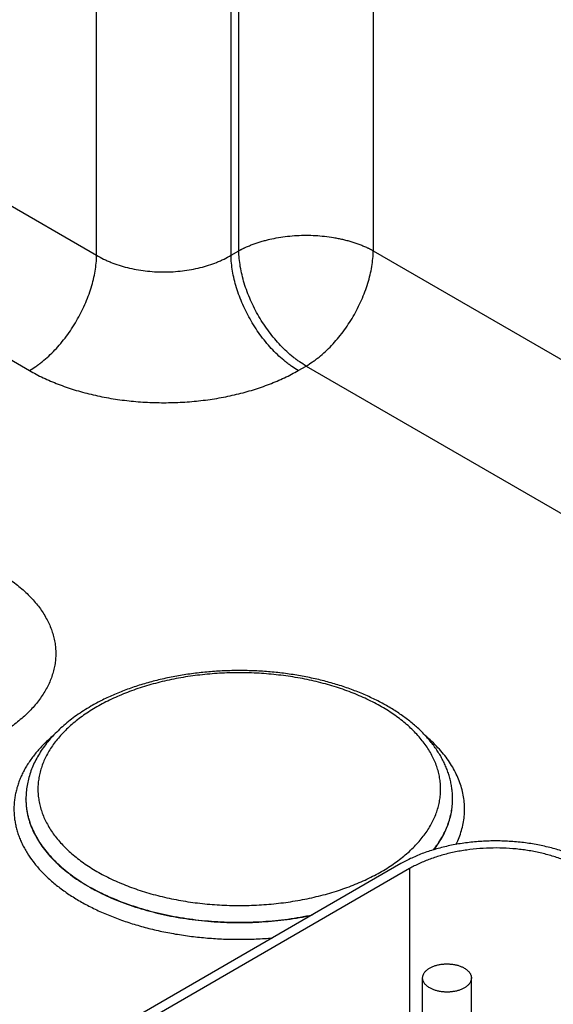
# Model space of a CAD drawing. Header units: inches. Extents: x 0 to 34, y 0 to 22.
# Tile 72 of 111: x 26.799 to 27.237, y 15.704 to 16.511. Entities that reach past the tile are written whole.
import ezdxf

# ---------------------------------------------------------------- set-up
doc = ezdxf.new("R2010")
doc.units = ezdxf.units.IN
doc.header["$LTSCALE"] = 1.87
doc.header["$MEASUREMENT"] = 0
doc.layers.get('0').update_dxf_attribs({"linetype": 'CONTINUOUS'})

msp = doc.modelspace()

# ---------------------------------------------------------------- linework, layer by layer
at = {"color": 7, "linetype": 'CONTINUOUS'}
for p, q in [((26.86258, 16.3179), (26.86258, 17.52528)), ((26.97288, 16.3179), (26.97288, 17.52528)), ((26.97926, 16.32159), (26.97926, 17.52897)), ((27.08954, 17.06326), (27.08954, 16.32159)), ((26.7563, 16.37927), (26.86258, 16.3179)), ((26.97288, 16.3179), (26.97926, 16.32159)), ((27.08954, 16.32159), (27.3945, 16.14551)), ((26.70115, 16.28486), (26.80744, 16.22349)), ((27.02802, 16.22349), (27.0344, 16.22717)), ((27.0344, 16.22717), (27.36514, 16.03621)), ((26.80461, 15.87215), (26.80461, 15.87241)), ((27.15461, 15.87215), (27.15461, 15.87241)), ((27.15461, 15.87215), (27.15461, 15.87241)), ((27.11219, 15.81939), (26.78268, 15.62914)), ((27.11926, 15.81531), (26.78975, 15.62505)), ((27.11926, 15.81531), (27.11926, 15.64888)), ((27.13002, 15.59993), (27.13002, 15.7257)), ((27.17002, 15.68686), (27.17002, 15.7257))]:
    msp.add_line(p, q, dxfattribs=at)
for points, knots in [([(26.97926, 16.32159), (26.97949, 16.32171), (26.97995, 16.32196), (26.98063, 16.32233), (26.98133, 16.3227), (26.98204, 16.32306), (26.98275, 16.32342), (26.98347, 16.32377), (26.9842, 16.32411), (26.98518, 16.32457), (26.98643, 16.32513), (26.98795, 16.32577), (26.98951, 16.32639), (26.99108, 16.327), (26.99269, 16.32758), (26.99487, 16.32833), (26.99766, 16.32921), (27.00108, 16.33016), (27.00577, 16.33132), (27.0118, 16.33252), (27.01922, 16.33355), (27.02677, 16.33417), (27.0344, 16.33438), (27.04203, 16.33417), (27.04959, 16.33355), (27.0558, 16.33269), (27.06066, 16.33179), (27.06423, 16.33103), (27.06773, 16.33016), (27.07115, 16.32921), (27.07394, 16.32833), (27.07612, 16.32758), (27.07772, 16.327), (27.0793, 16.32639), (27.08085, 16.32577), (27.08237, 16.32513), (27.08362, 16.32457), (27.08461, 16.32411), (27.08534, 16.32377), (27.08606, 16.32342), (27.08677, 16.32306), (27.08748, 16.3227), (27.08817, 16.32234), (27.08886, 16.32197), (27.08932, 16.32172), (27.08954, 16.32159)], [0, 0, 0, 0, 0.006779, 0.013623, 0.020518, 0.027451, 0.03442, 0.041428, 0.048479, 0.055572, 0.069883, 0.084353, 0.098979, 0.113756, 0.128681, 0.143749, 0.174293, 0.205348, 0.236872, 0.301132, 0.366687, 0.43312, 0.499996, 0.566872, 0.633305, 0.69886, 0.731181, 0.763127, 0.794651, 0.825706, 0.85625, 0.871318, 0.886243, 0.90102, 0.915646, 0.930116, 0.944424, 0.951519, 0.958573, 0.965587, 0.972556, 0.979476, 0.986348, 0.993185, 1, 1, 1, 1]), ([(26.80744, 16.22349), (26.80927, 16.22454), (26.81197, 16.22626), (26.81547, 16.22878), (26.81902, 16.23154), (26.82338, 16.23531), (26.82842, 16.24028), (26.83326, 16.24569), (26.83786, 16.25149), (26.84217, 16.25763), (26.84616, 16.26404), (26.84978, 16.27066), (26.85301, 16.27744), (26.85582, 16.28432), (26.85817, 16.29122), (26.86004, 16.29808), (26.86143, 16.30484), (26.8623, 16.31143), (26.86255, 16.31578), (26.86258, 16.3179)], [0, 0, 0, 0, 0.055747, 0.084566, 0.113978, 0.174439, 0.236852, 0.300887, 0.366175, 0.432326, 0.498931, 0.565574, 0.631837, 0.697309, 0.761595, 0.824324, 0.885156, 0.943796, 1, 1, 1, 1]), ([(26.86258, 16.3179), (26.86443, 16.3168), (26.8673, 16.31525), (26.87128, 16.31339), (26.87549, 16.31162), (26.88101, 16.30965), (26.88792, 16.3077), (26.89512, 16.30617), (26.90254, 16.30506), (26.9101, 16.30439), (26.91773, 16.30417), (26.92536, 16.30439), (26.93293, 16.30506), (26.94034, 16.30617), (26.94754, 16.3077), (26.95445, 16.30965), (26.95997, 16.31162), (26.96418, 16.31339), (26.96816, 16.31525), (26.97103, 16.3168), (26.97288, 16.3179)], [0, 0, 0, 0, 0.056109, 0.085078, 0.114621, 0.175292, 0.237853, 0.301976, 0.367303, 0.433445, 0.5, 0.566555, 0.632697, 0.698024, 0.762147, 0.824708, 0.885379, 0.914922, 0.943891, 1, 1, 1, 1]), ([(27.02802, 16.22349), (27.0262, 16.22454), (27.02349, 16.22626), (27.01999, 16.22878), (27.01644, 16.23154), (27.01208, 16.23531), (27.00704, 16.24028), (27.0022, 16.24569), (26.9976, 16.25149), (26.99329, 16.25763), (26.9893, 16.26404), (26.98568, 16.27066), (26.98245, 16.27744), (26.97964, 16.28432), (26.97729, 16.29122), (26.97542, 16.29808), (26.97403, 16.30484), (26.97316, 16.31143), (26.97291, 16.31578), (26.97288, 16.3179)], [0, 0, 0, 0, 0.055747, 0.084566, 0.113978, 0.174439, 0.236852, 0.300887, 0.366175, 0.432326, 0.498931, 0.565574, 0.631837, 0.697309, 0.761595, 0.824324, 0.885156, 0.943796, 1, 1, 1, 1]), ([(27.0344, 16.22717), (27.03258, 16.22823), (27.02987, 16.22995), (27.02637, 16.23247), (27.02282, 16.23522), (27.01846, 16.23899), (27.01342, 16.24397), (27.00858, 16.24938), (27.00399, 16.25518), (26.99967, 16.26131), (26.99568, 16.26772), (26.99206, 16.27435), (26.98883, 16.28113), (26.98602, 16.288), (26.98367, 16.2949), (26.9818, 16.30176), (26.98042, 16.30852), (26.97954, 16.31512), (26.97929, 16.31946), (26.97926, 16.32159)], [0, 0, 0, 0, 0.055747, 0.084566, 0.113978, 0.174439, 0.236852, 0.300887, 0.366175, 0.432326, 0.498931, 0.565574, 0.631837, 0.697309, 0.761595, 0.824324, 0.885156, 0.943796, 1, 1, 1, 1]), ([(27.0344, 16.22717), (27.03623, 16.22823), (27.03893, 16.22995), (27.04244, 16.23247), (27.04599, 16.23522), (27.05035, 16.23899), (27.05538, 16.24397), (27.06022, 16.24938), (27.06482, 16.25518), (27.06913, 16.26131), (27.07312, 16.26772), (27.07675, 16.27435), (27.07998, 16.28113), (27.08278, 16.288), (27.08513, 16.2949), (27.08701, 16.30176), (27.08839, 16.30852), (27.08927, 16.31512), (27.08952, 16.31946), (27.08955, 16.32159)], [0, 0, 0, 0, 0.055747, 0.084566, 0.113978, 0.174439, 0.236852, 0.300887, 0.366175, 0.432326, 0.498931, 0.565574, 0.631837, 0.697309, 0.761595, 0.824324, 0.885156, 0.943796, 1, 1, 1, 1]), ([(26.80744, 16.22349), (26.80927, 16.22243), (26.81301, 16.22038), (26.81881, 16.21749), (26.82484, 16.21478), (26.8311, 16.21223), (26.83757, 16.20987), (26.84423, 16.2077), (26.85107, 16.20571), (26.85806, 16.20392), (26.8652, 16.20233), (26.87247, 16.20095), (26.87985, 16.19977), (26.88731, 16.1988), (26.89485, 16.19805), (26.90245, 16.19751), (26.91008, 16.19718), (26.91773, 16.19707), (26.92538, 16.19718), (26.93301, 16.19751), (26.94061, 16.19805), (26.94815, 16.1988), (26.95562, 16.19977), (26.96299, 16.20095), (26.97026, 16.20233), (26.9774, 16.20392), (26.9844, 16.20571), (26.99123, 16.2077), (26.99789, 16.20987), (27.00436, 16.21223), (27.01062, 16.21478), (27.01666, 16.21749), (27.02245, 16.22038), (27.0262, 16.22243), (27.02802, 16.22349)], [0, 0, 0, 0, 0.027597, 0.055843, 0.084715, 0.114186, 0.144223, 0.17479, 0.20585, 0.23736, 0.269277, 0.301554, 0.334144, 0.366996, 0.40006, 0.433284, 0.466615, 0.5, 0.533385, 0.566716, 0.59994, 0.633004, 0.665856, 0.698446, 0.730723, 0.76264, 0.79415, 0.82521, 0.855777, 0.885814, 0.915285, 0.944157, 0.972403, 1, 1, 1, 1]), ([(26.78058, 16.05908), (26.78247, 16.05799), (26.78616, 16.05575), (26.79147, 16.0522), (26.79647, 16.04851), (26.80115, 16.04467), (26.80551, 16.04071), (26.80952, 16.03663), (26.81318, 16.03244), (26.81648, 16.02815), (26.81941, 16.02377), (26.82197, 16.01931), (26.82414, 16.01478), (26.82593, 16.01019), (26.82733, 16.00556), (26.82833, 16.00089), (26.82893, 15.9962), (26.82913, 15.9915), (26.82893, 15.9868), (26.82833, 15.98211), (26.82733, 15.97744), (26.82593, 15.97281), (26.82414, 15.96822), (26.82197, 15.96369), (26.81941, 15.95923), (26.81648, 15.95485), (26.81318, 15.95056), (26.80952, 15.94637), (26.80551, 15.94229), (26.80115, 15.93832), (26.79647, 15.93449), (26.79147, 15.93079), (26.78616, 15.92724), (26.78247, 15.92501), (26.78058, 15.92392)], [0, 0, 0, 0, 0.037617, 0.07428, 0.109978, 0.14471, 0.178482, 0.211311, 0.243226, 0.274268, 0.304487, 0.333951, 0.362735, 0.390931, 0.41864, 0.445973, 0.473051, 0.5, 0.526949, 0.554027, 0.58136, 0.609069, 0.637265, 0.666049, 0.695513, 0.725732, 0.756774, 0.788689, 0.821518, 0.85529, 0.890022, 0.92572, 0.962383, 1, 1, 1, 1]), ([(27.15461, 15.87241), (27.15461, 15.87376), (27.15452, 15.87647), (27.15414, 15.88053), (27.15351, 15.88456), (27.15263, 15.88857), (27.1515, 15.89254), (27.15012, 15.89647), (27.14851, 15.90035), (27.14667, 15.90417), (27.1446, 15.90793), (27.14152, 15.91289), (27.13711, 15.91892), (27.13102, 15.92579), (27.12416, 15.93232), (27.11654, 15.93849), (27.10823, 15.94427), (27.09926, 15.94966), (27.08967, 15.95463), (27.07951, 15.95915), (27.06885, 15.96322), (27.05772, 15.96682), (27.04618, 15.96992), (27.0343, 15.97252), (27.02213, 15.9746), (27.00974, 15.97616), (26.9972, 15.97718), (26.98456, 15.97766), (26.97189, 15.9776), (26.95927, 15.977), (26.94675, 15.97586), (26.9344, 15.97419), (26.92229, 15.972), (26.91048, 15.96929), (26.89903, 15.96607), (26.88799, 15.96237), (26.87743, 15.9582), (26.8674, 15.95358), (26.861, 15.95015), (26.8579, 15.94836)], [0, 0, 0, 0, 0.01159, 0.023199, 0.034846, 0.046548, 0.058324, 0.070192, 0.08217, 0.094275, 0.106523, 0.11893, 0.144269, 0.170403, 0.19741, 0.225347, 0.254244, 0.284109, 0.314929, 0.346668, 0.379275, 0.412681, 0.446805, 0.481552, 0.51682, 0.552497, 0.588467, 0.624609, 0.6608, 0.696914, 0.732831, 0.768428, 0.803591, 0.83821, 0.872185, 0.905422, 0.937845, 0.969387, 1, 1, 1, 1]), ([(27.09639, 15.81302), (27.09828, 15.81411), (27.10196, 15.81634), (27.10726, 15.81988), (27.11225, 15.82357), (27.11692, 15.82739), (27.12127, 15.83135), (27.12527, 15.83542), (27.12892, 15.8396), (27.13221, 15.84388), (27.13514, 15.84825), (27.13769, 15.8527), (27.13986, 15.85722), (27.14164, 15.8618), (27.14304, 15.86642), (27.14403, 15.87107), (27.14463, 15.87575), (27.14483, 15.88045), (27.14463, 15.88514), (27.14403, 15.88982), (27.14304, 15.89448), (27.14164, 15.8991), (27.13986, 15.90367), (27.13769, 15.90819), (27.13514, 15.91264), (27.13221, 15.91701), (27.12892, 15.92129), (27.12527, 15.92548), (27.12127, 15.92955), (27.11692, 15.9335), (27.11225, 15.93733), (27.10726, 15.94101), (27.10196, 15.94456), (27.09637, 15.94794), (27.0905, 15.95117), (27.08436, 15.95422), (27.07797, 15.9571), (27.07134, 15.95979), (27.06449, 15.96229), (27.05744, 15.9646), (27.0502, 15.9667), (27.04279, 15.96859), (27.03523, 15.97028), (27.02753, 15.97174), (27.01972, 15.97299), (27.01182, 15.97401), (27.00383, 15.97481), (26.9931, 15.97558), (26.97961, 15.97596), (26.96612, 15.97558), (26.95538, 15.97481), (26.9474, 15.97401), (26.93949, 15.97299), (26.93168, 15.97174), (26.92399, 15.97028), (26.91643, 15.96859), (26.90902, 15.9667), (26.90178, 15.9646), (26.89473, 15.96229), (26.88788, 15.95979), (26.88125, 15.9571), (26.87486, 15.95422), (26.86872, 15.95117), (26.86476, 15.94899), (26.86282, 15.94788)], [0, 0, 0, 0, 0.015694, 0.030989, 0.045883, 0.060373, 0.074462, 0.088159, 0.101474, 0.114424, 0.127032, 0.139324, 0.151333, 0.163096, 0.174656, 0.186059, 0.197356, 0.208599, 0.219842, 0.231139, 0.242543, 0.254103, 0.265866, 0.277875, 0.290167, 0.302774, 0.315725, 0.32904, 0.342736, 0.356826, 0.371316, 0.386209, 0.401505, 0.417199, 0.433282, 0.449744, 0.466571, 0.483747, 0.501253, 0.519068, 0.53717, 0.555535, 0.574136, 0.592948, 0.611941, 0.631088, 0.650358, 0.669721, 0.708599, 0.747477, 0.766841, 0.786111, 0.805257, 0.824251, 0.843062, 0.861664, 0.880028, 0.89813, 0.915945, 0.933451, 0.950627, 0.967454, 0.983917, 1, 1, 1, 1]), ([(26.8579, 15.94836), (26.85587, 15.94719), (26.8519, 15.94479), (26.84618, 15.94095), (26.84077, 15.93695), (26.83569, 15.93277), (26.83094, 15.92843), (26.82654, 15.92393), (26.8225, 15.91928), (26.81884, 15.91449), (26.81557, 15.90957), (26.81269, 15.90452), (26.81023, 15.89936), (26.8082, 15.8941), (26.8066, 15.88875), (26.80545, 15.88334), (26.80476, 15.87789), (26.80461, 15.87423), (26.80461, 15.87241)], [0, 0, 0, 0, 0.072396, 0.143207, 0.212436, 0.280101, 0.346238, 0.410902, 0.474167, 0.536122, 0.596874, 0.656545, 0.71527, 0.773193, 0.830467, 0.887252, 0.943708, 1, 1, 1, 1]), ([(26.86282, 15.94788), (26.86094, 15.94679), (26.85726, 15.94456), (26.85196, 15.94101), (26.84697, 15.93733), (26.84229, 15.9335), (26.83795, 15.92955), (26.83395, 15.92548), (26.8303, 15.92129), (26.827, 15.91701), (26.82408, 15.91264), (26.82153, 15.90819), (26.81936, 15.90367), (26.81757, 15.8991), (26.81618, 15.89448), (26.81518, 15.88982), (26.81458, 15.88514), (26.81438, 15.88045), (26.81458, 15.87575), (26.81518, 15.87107), (26.81618, 15.86642), (26.81757, 15.8618), (26.81936, 15.85722), (26.82153, 15.8527), (26.82408, 15.84825), (26.827, 15.84388), (26.8303, 15.8396), (26.83395, 15.83542), (26.83795, 15.83135), (26.84229, 15.82739), (26.84697, 15.82357), (26.85196, 15.81988), (26.85726, 15.81634), (26.86285, 15.81295), (26.86872, 15.80972), (26.87486, 15.80667), (26.88125, 15.80379), (26.88788, 15.8011), (26.89473, 15.7986), (26.90178, 15.7963), (26.90902, 15.79419), (26.91643, 15.7923), (26.92399, 15.79062), (26.93168, 15.78915), (26.93949, 15.7879), (26.9474, 15.78688), (26.95538, 15.78608), (26.96612, 15.78532), (26.97961, 15.78493), (26.9931, 15.78532), (27.00383, 15.78608), (27.01182, 15.78688), (27.01972, 15.7879), (27.02753, 15.78915), (27.03523, 15.79062), (27.04279, 15.7923), (27.0502, 15.79419), (27.05744, 15.7963), (27.06449, 15.7986), (27.07134, 15.8011), (27.07797, 15.80379), (27.08436, 15.80667), (27.0905, 15.80972), (27.09446, 15.8119), (27.09639, 15.81302)], [0, 0, 0, 0, 0.015694, 0.030989, 0.045883, 0.060373, 0.074462, 0.088159, 0.101474, 0.114424, 0.127032, 0.139324, 0.151333, 0.163096, 0.174656, 0.186059, 0.197356, 0.208599, 0.219842, 0.231139, 0.242543, 0.254103, 0.265866, 0.277875, 0.290167, 0.302774, 0.315725, 0.32904, 0.342736, 0.356826, 0.371316, 0.386209, 0.401505, 0.417199, 0.433282, 0.449744, 0.466571, 0.483747, 0.501253, 0.519068, 0.53717, 0.555535, 0.574136, 0.592948, 0.611941, 0.631088, 0.650358, 0.669721, 0.708599, 0.747477, 0.766841, 0.786111, 0.805257, 0.824251, 0.843062, 0.861664, 0.880028, 0.89813, 0.915945, 0.933451, 0.950627, 0.967454, 0.983917, 1, 1, 1, 1]), ([(26.82699, 15.92433), (26.82452, 15.92224), (26.82098, 15.91901), (26.81658, 15.91446), (26.81255, 15.90992), (26.80891, 15.90521), (26.8057, 15.90034), (26.80354, 15.89668), (26.80161, 15.89297), (26.79991, 15.88923), (26.79846, 15.88545), (26.79724, 15.88165), (26.79625, 15.87782), (26.79551, 15.87397), (26.79502, 15.87011), (26.79476, 15.86624), (26.79475, 15.86237), (26.79498, 15.8585), (26.79546, 15.85464), (26.79617, 15.85079), (26.79713, 15.84696), (26.79833, 15.84315), (26.79976, 15.83937), (26.80143, 15.83563), (26.80334, 15.83192), (26.80621, 15.82698), (26.80953, 15.82219), (26.81324, 15.81755), (26.81627, 15.81411), (26.81951, 15.81072), (26.82297, 15.80741), (26.82663, 15.80417), (26.83182, 15.79992), (26.83882, 15.79482), (26.84786, 15.78912), (26.8576, 15.78382), (26.86797, 15.77894), (26.87892, 15.77451), (26.8904, 15.77054), (26.90234, 15.76706), (26.91469, 15.76409), (26.92737, 15.76164), (26.94033, 15.75973), (26.9535, 15.75837), (26.9668, 15.75755), (26.98017, 15.7573), (26.99353, 15.7576), (27.00242, 15.75818), (27.00685, 15.75856)], [0, 0, 0, 0, 0.02927, 0.043456, 0.05735, 0.08429, 0.097369, 0.110205, 0.122815, 0.13522, 0.147441, 0.159504, 0.171433, 0.183256, 0.195002, 0.206701, 0.218383, 0.230079, 0.24182, 0.253634, 0.265552, 0.2776, 0.289804, 0.30219, 0.31478, 0.327592, 0.353951, 0.367533, 0.381399, 0.395556, 0.410012, 0.424772, 0.439841, 0.470901, 0.503191, 0.536682, 0.571322, 0.607044, 0.643762, 0.681379, 0.719785, 0.758862, 0.798484, 0.838517, 0.878826, 0.91927, 0.959709, 1, 1, 1, 1]), ([(27.15752, 15.83516), (27.15842, 15.83701), (27.16006, 15.84074), (27.162, 15.84648), (27.1634, 15.85228), (27.16425, 15.85812), (27.16454, 15.86397), (27.16428, 15.86982), (27.16346, 15.87566), (27.16209, 15.88146), (27.16017, 15.88721), (27.15771, 15.89288), (27.15471, 15.89846), (27.1512, 15.90394), (27.14717, 15.9093), (27.14264, 15.91453), (27.13762, 15.9196), (27.13402, 15.92281), (27.13215, 15.92439)], [0, 0, 0, 0, 0.061363, 0.121436, 0.180508, 0.238892, 0.296924, 0.354946, 0.413304, 0.472334, 0.53235, 0.593642, 0.656466, 0.721044, 0.787559, 0.856156, 0.926945, 1, 1, 1, 1]), ([(26.80461, 15.87241), (26.80461, 15.8714), (26.80466, 15.86937), (26.8049, 15.86634), (26.80529, 15.86332), (26.80584, 15.8603), (26.80655, 15.85729), (26.80742, 15.85429), (26.80844, 15.85132), (26.81001, 15.84735), (26.81238, 15.84243), (26.8158, 15.83669), (26.81981, 15.83107), (26.82439, 15.82561), (26.82954, 15.82032), (26.83522, 15.81521), (26.84142, 15.81032), (26.84811, 15.80565), (26.85528, 15.80122), (26.86289, 15.79704), (26.87093, 15.79314), (26.87935, 15.78952), (26.88813, 15.7862), (26.89724, 15.78319), (26.90665, 15.7805), (26.91632, 15.77814), (26.92622, 15.77612), (26.93631, 15.77445), (26.94655, 15.77312), (26.95691, 15.77216), (26.96736, 15.77155), (26.97785, 15.77131), (26.98834, 15.77143), (26.99881, 15.77192), (27.0092, 15.77276), (27.01949, 15.77396), (27.02963, 15.77552), (27.03632, 15.7768), (27.03963, 15.7775)], [0, 0, 0, 0, 0.01079, 0.021599, 0.032446, 0.043352, 0.054333, 0.065407, 0.076593, 0.087904, 0.110961, 0.134692, 0.159186, 0.184515, 0.210732, 0.237871, 0.265953, 0.294982, 0.32495, 0.355834, 0.387604, 0.420219, 0.453627, 0.487772, 0.52259, 0.558011, 0.593959, 0.630355, 0.667118, 0.704162, 0.741399, 0.77874, 0.816097, 0.853379, 0.890497, 0.927364, 0.963892, 1, 1, 1, 1]), ([(26.80461, 15.87215), (26.80461, 15.87114), (26.80466, 15.86912), (26.8049, 15.8661), (26.80529, 15.86308), (26.80584, 15.86007), (26.80654, 15.85706), (26.8074, 15.85408), (26.80842, 15.85111), (26.80999, 15.84714), (26.81234, 15.84224), (26.81575, 15.8365), (26.81974, 15.8309), (26.82431, 15.82545), (26.82943, 15.82016), (26.83509, 15.81507), (26.84126, 15.81017), (26.84793, 15.80551), (26.85507, 15.80108), (26.86266, 15.79691), (26.87066, 15.793), (26.87905, 15.78938), (26.88781, 15.78606), (26.89689, 15.78304), (26.90626, 15.78035), (26.9159, 15.77798), (26.92577, 15.77595), (26.93583, 15.77426), (26.94604, 15.77293), (26.95638, 15.77194), (26.9668, 15.77132), (26.97726, 15.77106), (26.98773, 15.77116), (26.99818, 15.77162), (27.00856, 15.77244), (27.01883, 15.77362), (27.02896, 15.77515), (27.03564, 15.77641), (27.03895, 15.7771)], [0, 0, 0, 0, 0.010793, 0.021606, 0.032456, 0.043365, 0.054348, 0.065425, 0.076613, 0.087926, 0.110984, 0.134714, 0.159205, 0.184528, 0.210736, 0.237865, 0.265935, 0.29495, 0.324902, 0.35577, 0.387523, 0.420121, 0.453513, 0.487642, 0.522446, 0.557854, 0.593792, 0.630181, 0.66694, 0.703983, 0.741224, 0.778574, 0.815944, 0.853245, 0.890388, 0.927284, 0.96385, 1, 1, 1, 1]), ([(27.13905, 15.83077), (27.1403, 15.83236), (27.14267, 15.83559), (27.1458, 15.84062), (27.14848, 15.84573), (27.15069, 15.85092), (27.15242, 15.85617), (27.15366, 15.86147), (27.15442, 15.8668), (27.1546, 15.87037), (27.15461, 15.87215)], [0, 0, 0, 0, 0.135079, 0.266397, 0.394313, 0.519256, 0.64172, 0.762258, 0.881473, 1, 1, 1, 1]), ([(27.13932, 15.83085), (27.14055, 15.83244), (27.14289, 15.83567), (27.14599, 15.84069), (27.14863, 15.84579), (27.1508, 15.85097), (27.1525, 15.85621), (27.15371, 15.8615), (27.15445, 15.86682), (27.15461, 15.87038), (27.15461, 15.87215)], [0, 0, 0, 0, 0.134968, 0.266201, 0.394064, 0.518987, 0.641465, 0.762054, 0.881354, 1, 1, 1, 1]), ([(27.28008, 15.81091), (27.27891, 15.81187), (27.27649, 15.81376), (27.27266, 15.81642), (27.26858, 15.81896), (27.26427, 15.82136), (27.25973, 15.82363), (27.25499, 15.82575), (27.25006, 15.82772), (27.24495, 15.82953), (27.23968, 15.83118), (27.23426, 15.83266), (27.2287, 15.83396), (27.22303, 15.83509), (27.21727, 15.83604), (27.21142, 15.83681), (27.20551, 15.83739), (27.19756, 15.83792), (27.18758, 15.83811), (27.17761, 15.83767), (27.1697, 15.83694), (27.16384, 15.83621), (27.15806, 15.8353), (27.15237, 15.8342), (27.14679, 15.83293), (27.14134, 15.83149), (27.13604, 15.82987), (27.13089, 15.82809), (27.12592, 15.82616), (27.12114, 15.82407), (27.11657, 15.82183), (27.11362, 15.82022), (27.11219, 15.81939)], [0, 0, 0, 0, 0.025635, 0.052051, 0.079243, 0.107194, 0.135883, 0.165279, 0.195346, 0.226045, 0.25733, 0.28915, 0.321452, 0.354178, 0.38727, 0.420665, 0.454299, 0.488107, 0.555969, 0.623725, 0.657399, 0.690847, 0.724004, 0.756808, 0.7892, 0.82112, 0.852516, 0.883336, 0.913534, 0.943067, 0.971899, 1, 1, 1, 1]), ([(27.27189, 15.8076), (27.27083, 15.80847), (27.26863, 15.81018), (27.26514, 15.81261), (27.26143, 15.81491), (27.25751, 15.8171), (27.25339, 15.81916), (27.24908, 15.82109), (27.2446, 15.82288), (27.23995, 15.82453), (27.23516, 15.82602), (27.23023, 15.82737), (27.22518, 15.82856), (27.22003, 15.82958), (27.21479, 15.83045), (27.20768, 15.83138), (27.19867, 15.83212), (27.1878, 15.83232), (27.17695, 15.83184), (27.168, 15.83088), (27.16096, 15.82977), (27.15579, 15.82877), (27.15072, 15.82762), (27.14576, 15.8263), (27.14094, 15.82484), (27.13626, 15.82322), (27.13175, 15.82146), (27.1274, 15.81956), (27.12324, 15.81752), (27.12056, 15.81606), (27.11926, 15.81531)], [0, 0, 0, 0, 0.025635, 0.052052, 0.079244, 0.107196, 0.135885, 0.165281, 0.19535, 0.226049, 0.257334, 0.289155, 0.321457, 0.354184, 0.387277, 0.420672, 0.488107, 0.555971, 0.623727, 0.690841, 0.723999, 0.756804, 0.789196, 0.821117, 0.852514, 0.883334, 0.913532, 0.943066, 0.971899, 1, 1, 1, 1]), ([(27.13002, 15.7257), (27.13002, 15.72598), (27.13006, 15.72655), (27.13022, 15.7274), (27.13049, 15.72824), (27.13087, 15.72907), (27.13135, 15.72987), (27.13194, 15.73066), (27.13262, 15.73141), (27.13339, 15.73213), (27.13426, 15.73282), (27.13521, 15.73347), (27.13624, 15.73408), (27.13734, 15.73464), (27.13851, 15.73515), (27.13975, 15.73562), (27.14104, 15.73603), (27.14284, 15.7365), (27.14518, 15.73694), (27.14807, 15.73723), (27.151, 15.73727), (27.15391, 15.73707), (27.15674, 15.73662), (27.159, 15.73604), (27.16071, 15.73547), (27.16193, 15.73499), (27.16308, 15.73446), (27.16381, 15.73407), (27.16416, 15.73386)], [0, 0, 0, 0, 0.021327, 0.042883, 0.064883, 0.087523, 0.110967, 0.135348, 0.160765, 0.187283, 0.21494, 0.243743, 0.273677, 0.304704, 0.336769, 0.369798, 0.403707, 0.438397, 0.509664, 0.582667, 0.656378, 0.729734, 0.80169, 0.871263, 0.904889, 0.937606, 0.969332, 1, 1, 1, 1]), ([(27.16416, 15.73386), (27.16461, 15.7336), (27.16547, 15.73306), (27.16665, 15.73215), (27.16766, 15.73118), (27.16851, 15.73015), (27.16918, 15.72908), (27.16958, 15.72815), (27.16981, 15.7274), (27.16993, 15.72683), (27.17, 15.72627), (27.17002, 15.72589), (27.17002, 15.7257)], [0, 0, 0, 0, 0.148575, 0.28944, 0.422636, 0.548532, 0.667869, 0.781787, 0.837223, 0.891908, 0.946083, 1, 1, 1, 1]), ([(27.13588, 15.71753), (27.13543, 15.71779), (27.13457, 15.71834), (27.1334, 15.71925), (27.13238, 15.72022), (27.13153, 15.72124), (27.13086, 15.72231), (27.13046, 15.72325), (27.13023, 15.724), (27.13011, 15.72456), (27.13004, 15.72513), (27.13002, 15.72551), (27.13002, 15.7257)], [0, 0, 0, 0, 0.148575, 0.28944, 0.422636, 0.548532, 0.667869, 0.781787, 0.837223, 0.891908, 0.946083, 1, 1, 1, 1]), ([(27.17002, 15.7257), (27.17002, 15.72541), (27.16998, 15.72484), (27.16982, 15.72399), (27.16955, 15.72315), (27.16917, 15.72233), (27.16869, 15.72152), (27.1681, 15.72074), (27.16742, 15.71999), (27.16665, 15.71926), (27.16578, 15.71857), (27.16483, 15.71792), (27.1638, 15.71732), (27.1627, 15.71675), (27.16153, 15.71624), (27.1603, 15.71578), (27.15901, 15.71537), (27.15721, 15.71489), (27.15486, 15.71445), (27.15197, 15.71416), (27.14904, 15.71412), (27.14613, 15.71433), (27.14331, 15.71478), (27.14104, 15.71535), (27.13933, 15.71593), (27.13811, 15.71641), (27.13696, 15.71694), (27.13623, 15.71733), (27.13588, 15.71753)], [0, 0, 0, 0, 0.021327, 0.042883, 0.064883, 0.087523, 0.110967, 0.135348, 0.160765, 0.187283, 0.21494, 0.243743, 0.273677, 0.304704, 0.336769, 0.369798, 0.403707, 0.438397, 0.509664, 0.582667, 0.656378, 0.729734, 0.80169, 0.871263, 0.904889, 0.937606, 0.969332, 1, 1, 1, 1])]:
    msp.add_open_spline(points, degree=3, knots=knots, dxfattribs=at)

doc.saveas('drawing.dxf')
